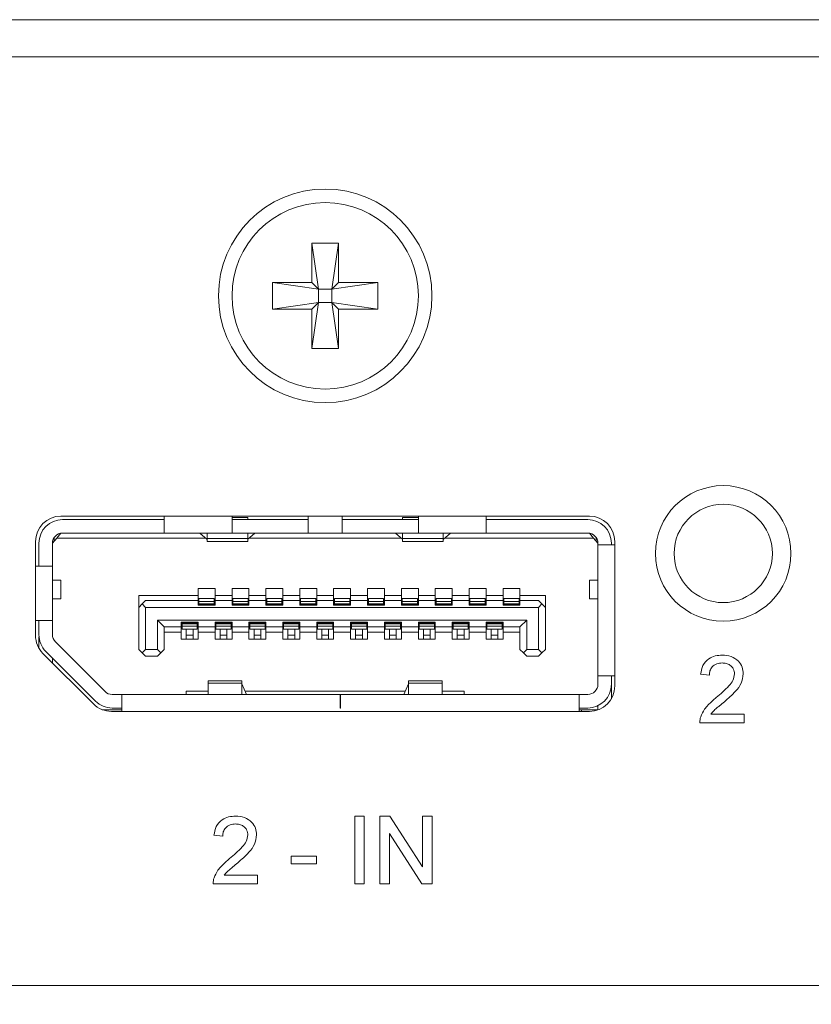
# Model space of a CAD drawing. Header units: millimetres. Extents: x 0 to 1118, y 0 to 864.
# Tile 118 of 256: x 269.06 to 274.9, y 441.49 to 448.75. Entities that reach past the tile are written whole.
import ezdxf

# ---------------------------------------------------------------- set-up
doc = ezdxf.new("R2010")
doc.units = ezdxf.units.MM
doc.dimstyles.new('SLDDIMSTYLE2', dxfattribs={"dimtxt": 0.18, "dimasz": 3.302, "dimexe": 0, "dimexo": 0.0625, "dimgap": 0, "dimtad": 0, "dimtih": 1, "dimtoh": 1, "dimdec": 0, "dimrnd": 1e-09, "dimzin": 0, "dimdsep": 46, "dimtxsty": 'Standard', "dimsah": 1, "dimcen": 0.09, "dimadec": 0, "dimazin": 0, "dimtfac": 3.302, "dimtdec": 0, "dimtofl": 0, "dimtmove": 0, "dimatfit": 3, "dimfxl": 1, "dimfrac": 2, "dimtolj": 1, "dimtzin": 0, "dimarcsym": 0})

msp = doc.modelspace()

# ---------------------------------------------------------------- linework, layer by layer
at = {"color": 7, "linetype": 'Continuous', "lineweight": 15}
for p, q in [((256.1268, 448.7539), (292.3768, 448.7539)), ((256.1268, 448.4802), (292.3768, 448.4802)), ((271.2155, 447.1052), (271.413, 447.1052)), ((271.2155, 446.8164), (271.2155, 447.1052)), ((271.2155, 447.1052), (271.2649, 446.767)), ((271.413, 447.1052), (271.3636, 446.767)), ((271.413, 447.1052), (271.413, 446.8164)), ((270.9268, 446.8164), (271.2155, 446.8164)), ((270.9268, 446.6189), (270.9268, 446.8164)), ((270.9268, 446.8164), (271.2649, 446.767)), ((271.2649, 446.767), (271.2155, 446.8164)), ((271.7018, 446.8164), (271.3636, 446.767)), ((271.413, 446.8164), (271.3636, 446.767)), ((271.413, 446.8164), (271.7018, 446.8164)), ((271.7018, 446.8164), (271.7018, 446.6189)), ((271.2649, 446.6683), (271.2649, 446.767)), ((271.2649, 446.767), (271.3636, 446.767)), ((271.3636, 446.767), (271.3636, 446.6683)), ((270.9268, 446.6189), (271.2649, 446.6683)), ((271.2155, 446.6189), (271.2649, 446.6683)), ((271.2155, 446.3302), (271.2649, 446.6683)), ((271.3636, 446.6683), (271.2649, 446.6683)), ((271.413, 446.3302), (271.3636, 446.6683)), ((271.3636, 446.6683), (271.413, 446.6189)), ((271.7018, 446.6189), (271.3636, 446.6683)), ((271.2155, 446.6189), (270.9268, 446.6189)), ((271.2155, 446.3302), (271.2155, 446.6189)), ((271.413, 446.6189), (271.413, 446.3302)), ((271.7018, 446.6189), (271.413, 446.6189)), ((271.413, 446.3302), (271.2155, 446.3302)), ((273.2643, 445.0927), (269.3643, 445.0927)), ((269.3768, 445.0677), (270.1268, 445.0677)), ((270.1268, 445.0927), (270.1268, 444.9677)), ((270.6268, 444.9677), (270.6268, 445.0927)), ((270.743, 445.0824), (270.6268, 445.0824)), ((270.6268, 445.0677), (271.1893, 445.0677)), ((270.743, 445.0677), (270.743, 445.0824)), ((271.1893, 445.0927), (271.1893, 444.9677)), ((271.4393, 444.9677), (271.4393, 445.0927)), ((271.4393, 445.0677), (272.0018, 445.0677)), ((271.8855, 445.0824), (272.0018, 445.0824)), ((271.8855, 445.0824), (271.8855, 445.0677)), ((272.0018, 445.0927), (272.0018, 444.9677)), ((272.5018, 444.9677), (272.5018, 445.0927)), ((272.5018, 445.0677), (273.2518, 445.0677)), ((269.1768, 444.9052), (269.1768, 444.2128)), ((269.3018, 444.8927), (269.333, 444.9302)), ((269.3018, 444.8952), (269.3143, 444.9077)), ((269.3143, 444.9077), (269.3143, 444.9341)), ((269.333, 444.9302), (269.3632, 444.9664)), ((270.4324, 444.9302), (269.333, 444.9302)), ((269.3768, 444.9677), (270.1268, 444.9677)), ((270.6268, 444.9677), (270.1268, 444.9677)), ((270.393, 444.964), (270.393, 444.9677)), ((270.4418, 444.922), (270.393, 444.964)), ((270.443, 444.9677), (270.443, 444.929)), ((270.743, 444.929), (270.443, 444.929)), ((270.443, 444.929), (270.443, 444.9052)), ((270.443, 444.9052), (270.743, 444.9052)), ((270.6268, 444.9677), (271.1893, 444.9677)), ((270.743, 444.929), (270.743, 444.9677)), ((270.743, 444.9052), (270.743, 444.929)), ((270.793, 444.964), (270.7442, 444.922)), ((271.8749, 444.9302), (270.7537, 444.9302)), ((270.793, 444.9677), (270.793, 444.964)), ((271.4393, 444.9677), (271.1893, 444.9677)), ((271.4393, 444.9677), (272.0018, 444.9677)), ((271.8355, 444.964), (271.8355, 444.9677)), ((271.8355, 444.964), (271.8843, 444.922)), ((271.8855, 444.9677), (271.8855, 444.929)), ((272.1855, 444.929), (271.8855, 444.929)), ((271.8855, 444.929), (271.8855, 444.9052)), ((271.8855, 444.9052), (272.1855, 444.9052)), ((272.5018, 444.9677), (272.0018, 444.9677)), ((272.1855, 444.929), (272.1855, 444.9677)), ((272.1855, 444.9052), (272.1855, 444.929)), ((272.1867, 444.922), (272.2355, 444.964)), ((273.2955, 444.9302), (272.1962, 444.9302)), ((272.2355, 444.9677), (272.2355, 444.964)), ((272.5018, 444.9677), (273.2518, 444.9677)), ((273.2653, 444.9664), (273.2955, 444.9302)), ((273.2955, 444.9302), (273.3268, 444.8927)), ((273.3143, 444.9077), (273.3143, 444.9341)), ((273.4518, 443.8402), (273.4518, 444.9052)), ((269.2018, 444.7227), (269.2018, 444.8927)), ((269.3018, 444.8927), (269.3018, 444.7227)), ((273.3268, 444.8802), (273.3268, 444.8927)), ((273.4518, 444.8802), (273.3268, 444.8802)), ((273.3268, 443.9152), (273.3268, 444.8802)), ((273.4268, 444.8802), (273.4268, 444.8927)), ((269.3018, 444.7227), (269.1768, 444.7227)), ((269.3018, 444.7227), (269.3018, 444.3227)), ((269.3643, 444.6214), (269.3018, 444.6214)), ((269.3643, 444.4839), (269.3643, 444.6214)), ((273.2643, 444.6214), (273.2643, 444.4839)), ((273.3268, 444.6214), (273.2643, 444.6214)), ((270.3768, 444.5602), (270.5018, 444.5602)), ((270.3768, 444.5077), (270.3768, 444.5602)), ((270.5018, 444.5602), (270.5018, 444.5077)), ((270.6268, 444.5602), (270.7518, 444.5602)), ((270.6268, 444.5077), (270.6268, 444.5602)), ((270.7518, 444.5602), (270.7518, 444.5077)), ((270.8768, 444.5602), (271.0018, 444.5602)), ((270.8768, 444.5077), (270.8768, 444.5602)), ((271.0018, 444.5602), (271.0018, 444.5077)), ((271.1268, 444.5602), (271.2518, 444.5602)), ((271.1268, 444.5077), (271.1268, 444.5602)), ((271.2518, 444.5602), (271.2518, 444.5077)), ((271.3768, 444.5602), (271.5018, 444.5602)), ((271.3768, 444.5077), (271.3768, 444.5602)), ((271.5018, 444.5602), (271.5018, 444.5077)), ((271.6268, 444.5602), (271.7518, 444.5602)), ((271.6268, 444.5077), (271.6268, 444.5602)), ((271.7518, 444.5602), (271.7518, 444.5077)), ((271.8768, 444.5602), (272.0018, 444.5602)), ((271.8768, 444.5077), (271.8768, 444.5602)), ((272.0018, 444.5602), (272.0018, 444.5077)), ((272.1268, 444.5602), (272.2518, 444.5602)), ((272.1268, 444.5077), (272.1268, 444.5602)), ((272.2518, 444.5602), (272.2518, 444.5077)), ((272.3768, 444.5602), (272.5018, 444.5602)), ((272.3768, 444.5077), (272.3768, 444.5602)), ((272.5018, 444.5602), (272.5018, 444.5077)), ((272.6268, 444.5602), (272.7518, 444.5602)), ((272.6268, 444.5077), (272.6268, 444.5602)), ((272.7518, 444.5602), (272.7518, 444.5077)), ((269.3018, 444.4839), (269.3643, 444.4839)), ((269.9393, 444.5077), (270.3768, 444.5077)), ((269.9393, 444.5077), (269.9393, 444.4202)), ((269.9893, 444.4702), (269.9643, 444.4452)), ((270.3768, 444.4702), (269.9893, 444.4702)), ((270.3768, 444.4702), (270.3768, 444.5077)), ((270.3768, 444.4352), (270.3768, 444.4702)), ((270.4955, 444.4852), (270.383, 444.4852)), ((270.383, 444.4852), (270.383, 444.463)), ((270.4955, 444.463), (270.383, 444.463)), ((270.383, 444.463), (270.383, 444.4458)), ((270.4955, 444.4852), (270.4955, 444.463)), ((270.4955, 444.463), (270.4955, 444.4458)), ((270.5018, 444.5077), (270.6268, 444.5077)), ((270.5018, 444.5077), (270.5018, 444.4702)), ((270.5018, 444.4702), (270.5018, 444.4352)), ((270.6268, 444.4702), (270.5018, 444.4702)), ((270.6268, 444.4702), (270.6268, 444.5077)), ((270.6268, 444.4352), (270.6268, 444.4702)), ((270.7455, 444.4852), (270.633, 444.4852)), ((270.633, 444.4852), (270.633, 444.463)), ((270.633, 444.463), (270.633, 444.4458)), ((270.7455, 444.463), (270.633, 444.463)), ((270.7455, 444.4852), (270.7455, 444.463)), ((270.7455, 444.463), (270.7455, 444.4458)), ((270.7518, 444.5077), (270.8768, 444.5077)), ((270.7518, 444.5077), (270.7518, 444.4702)), ((270.7518, 444.4702), (270.7518, 444.4352)), ((270.8768, 444.4702), (270.7518, 444.4702)), ((270.8768, 444.4702), (270.8768, 444.5077)), ((270.8768, 444.4352), (270.8768, 444.4702)), ((270.9955, 444.4852), (270.883, 444.4852)), ((270.883, 444.4852), (270.883, 444.463)), ((270.9955, 444.463), (270.883, 444.463)), ((270.883, 444.463), (270.883, 444.4458)), ((270.9955, 444.4852), (270.9955, 444.463)), ((270.9955, 444.463), (270.9955, 444.4458)), ((271.0018, 444.5077), (271.1268, 444.5077)), ((271.0018, 444.5077), (271.0018, 444.4702)), ((271.0018, 444.4702), (271.0018, 444.4352)), ((271.1268, 444.4702), (271.0018, 444.4702)), ((271.1268, 444.4702), (271.1268, 444.5077)), ((271.1268, 444.4352), (271.1268, 444.4702)), ((271.2455, 444.4852), (271.133, 444.4852)), ((271.133, 444.4852), (271.133, 444.463)), ((271.133, 444.463), (271.133, 444.4458)), ((271.2455, 444.463), (271.133, 444.463)), ((271.2455, 444.4852), (271.2455, 444.463)), ((271.2455, 444.463), (271.2455, 444.4458)), ((271.2518, 444.5077), (271.3768, 444.5077)), ((271.2518, 444.5077), (271.2518, 444.4702)), ((271.2518, 444.4702), (271.2518, 444.4352)), ((271.3768, 444.4702), (271.2518, 444.4702)), ((271.3768, 444.4702), (271.3768, 444.5077)), ((271.3768, 444.4352), (271.3768, 444.4702)), ((271.4955, 444.4852), (271.383, 444.4852)), ((271.383, 444.4852), (271.383, 444.463)), ((271.4955, 444.463), (271.383, 444.463)), ((271.383, 444.463), (271.383, 444.4458)), ((271.4955, 444.4852), (271.4955, 444.463)), ((271.4955, 444.463), (271.4955, 444.4458)), ((271.5018, 444.5077), (271.6268, 444.5077)), ((271.5018, 444.5077), (271.5018, 444.4702)), ((271.5018, 444.4702), (271.5018, 444.4352)), ((271.6268, 444.4702), (271.5018, 444.4702)), ((271.6268, 444.4702), (271.6268, 444.5077)), ((271.6268, 444.4352), (271.6268, 444.4702)), ((271.7455, 444.4852), (271.633, 444.4852)), ((271.633, 444.4852), (271.633, 444.463)), ((271.7455, 444.463), (271.633, 444.463)), ((271.633, 444.463), (271.633, 444.4458)), ((271.7455, 444.4852), (271.7455, 444.463)), ((271.7455, 444.463), (271.7455, 444.4458)), ((271.7518, 444.5077), (271.8768, 444.5077)), ((271.7518, 444.5077), (271.7518, 444.4702)), ((271.7518, 444.4702), (271.7518, 444.4352)), ((271.8768, 444.4702), (271.7518, 444.4702)), ((271.8768, 444.4702), (271.8768, 444.5077)), ((271.8768, 444.4352), (271.8768, 444.4702)), ((271.9955, 444.4852), (271.883, 444.4852)), ((271.883, 444.4852), (271.883, 444.463)), ((271.9955, 444.463), (271.883, 444.463)), ((271.883, 444.463), (271.883, 444.4458)), ((271.9955, 444.4852), (271.9955, 444.463)), ((271.9955, 444.463), (271.9955, 444.4458)), ((272.0018, 444.5077), (272.1268, 444.5077)), ((272.0018, 444.5077), (272.0018, 444.4702)), ((272.0018, 444.4702), (272.0018, 444.4352)), ((272.1268, 444.4702), (272.0018, 444.4702)), ((272.1268, 444.4702), (272.1268, 444.5077)), ((272.1268, 444.4352), (272.1268, 444.4702)), ((272.2455, 444.4852), (272.133, 444.4852)), ((272.133, 444.4852), (272.133, 444.463)), ((272.133, 444.463), (272.133, 444.4458)), ((272.2455, 444.463), (272.133, 444.463)), ((272.2455, 444.4852), (272.2455, 444.463)), ((272.2455, 444.463), (272.2455, 444.4458)), ((272.2518, 444.5077), (272.3768, 444.5077)), ((272.2518, 444.5077), (272.2518, 444.4702)), ((272.2518, 444.4702), (272.2518, 444.4352)), ((272.3768, 444.4702), (272.2518, 444.4702)), ((272.3768, 444.4702), (272.3768, 444.5077)), ((272.3768, 444.4352), (272.3768, 444.4702)), ((272.4955, 444.4852), (272.383, 444.4852)), ((272.383, 444.4852), (272.383, 444.463)), ((272.383, 444.463), (272.383, 444.4458)), ((272.4955, 444.463), (272.383, 444.463)), ((272.4955, 444.4852), (272.4955, 444.463)), ((272.4955, 444.463), (272.4955, 444.4458)), ((272.5018, 444.5077), (272.6268, 444.5077)), ((272.5018, 444.5077), (272.5018, 444.4702)), ((272.5018, 444.4702), (272.5018, 444.4352)), ((272.6268, 444.4702), (272.5018, 444.4702)), ((272.6268, 444.4702), (272.6268, 444.5077)), ((272.6268, 444.4352), (272.6268, 444.4702)), ((272.7455, 444.4852), (272.633, 444.4852)), ((272.633, 444.4852), (272.633, 444.463)), ((272.633, 444.463), (272.633, 444.4458)), ((272.7455, 444.463), (272.633, 444.463)), ((272.7455, 444.4852), (272.7455, 444.463)), ((272.7455, 444.463), (272.7455, 444.4458)), ((272.7518, 444.5077), (272.9393, 444.5077)), ((272.7518, 444.5077), (272.7518, 444.4702)), ((272.7518, 444.4702), (272.7518, 444.4352)), ((272.8893, 444.4702), (272.7518, 444.4702)), ((272.9143, 444.4452), (272.8893, 444.4702)), ((272.9393, 444.5077), (272.9393, 444.4202)), ((273.2643, 444.4839), (273.3268, 444.4839)), ((269.9393, 444.4202), (269.9643, 444.4452)), ((269.9393, 444.1102), (269.9393, 444.4202)), ((269.9643, 444.4452), (269.9893, 444.4202)), ((269.9893, 444.4202), (269.9893, 444.1102)), ((272.8893, 444.4202), (269.9893, 444.4202)), ((270.5018, 444.4352), (270.3768, 444.4352)), ((270.383, 444.4458), (270.383, 444.4427)), ((270.4955, 444.4458), (270.383, 444.4458)), ((270.4955, 444.4427), (270.383, 444.4427)), ((270.383, 444.4427), (270.383, 444.4352)), ((270.4955, 444.4458), (270.4955, 444.4427)), ((270.4955, 444.4427), (270.4955, 444.4352)), ((270.7518, 444.4352), (270.6268, 444.4352)), ((270.7455, 444.4458), (270.633, 444.4458)), ((270.633, 444.4458), (270.633, 444.4427)), ((270.7455, 444.4427), (270.633, 444.4427)), ((270.633, 444.4427), (270.633, 444.4352)), ((270.7455, 444.4458), (270.7455, 444.4427)), ((270.7455, 444.4427), (270.7455, 444.4352)), ((271.0018, 444.4352), (270.8768, 444.4352)), ((270.883, 444.4458), (270.883, 444.4427)), ((270.9955, 444.4458), (270.883, 444.4458)), ((270.9955, 444.4427), (270.883, 444.4427)), ((270.883, 444.4427), (270.883, 444.4352)), ((270.9955, 444.4458), (270.9955, 444.4427)), ((270.9955, 444.4427), (270.9955, 444.4352)), ((271.2518, 444.4352), (271.1268, 444.4352)), ((271.2455, 444.4458), (271.133, 444.4458)), ((271.133, 444.4458), (271.133, 444.4427)), ((271.2455, 444.4427), (271.133, 444.4427)), ((271.133, 444.4427), (271.133, 444.4352)), ((271.2455, 444.4458), (271.2455, 444.4427)), ((271.2455, 444.4427), (271.2455, 444.4352)), ((271.5018, 444.4352), (271.3768, 444.4352)), ((271.4955, 444.4458), (271.383, 444.4458)), ((271.383, 444.4458), (271.383, 444.4427)), ((271.4955, 444.4427), (271.383, 444.4427)), ((271.383, 444.4427), (271.383, 444.4352)), ((271.4955, 444.4458), (271.4955, 444.4427)), ((271.4955, 444.4427), (271.4955, 444.4352)), ((271.7518, 444.4352), (271.6268, 444.4352)), ((271.633, 444.4458), (271.633, 444.4427)), ((271.7455, 444.4458), (271.633, 444.4458)), ((271.7455, 444.4427), (271.633, 444.4427)), ((271.633, 444.4427), (271.633, 444.4352)), ((271.7455, 444.4458), (271.7455, 444.4427)), ((271.7455, 444.4427), (271.7455, 444.4352)), ((272.0018, 444.4352), (271.8768, 444.4352)), ((271.9955, 444.4458), (271.883, 444.4458)), ((271.883, 444.4458), (271.883, 444.4427)), ((271.9955, 444.4427), (271.883, 444.4427)), ((271.883, 444.4427), (271.883, 444.4352)), ((271.9955, 444.4458), (271.9955, 444.4427)), ((271.9955, 444.4427), (271.9955, 444.4352)), ((272.2518, 444.4352), (272.1268, 444.4352)), ((272.133, 444.4458), (272.133, 444.4427)), ((272.2455, 444.4458), (272.133, 444.4458)), ((272.133, 444.4427), (272.133, 444.4352)), ((272.2455, 444.4427), (272.133, 444.4427)), ((272.2455, 444.4458), (272.2455, 444.4427)), ((272.2455, 444.4427), (272.2455, 444.4352)), ((272.5018, 444.4352), (272.3768, 444.4352)), ((272.383, 444.4458), (272.383, 444.4427)), ((272.4955, 444.4458), (272.383, 444.4458)), ((272.4955, 444.4427), (272.383, 444.4427)), ((272.383, 444.4427), (272.383, 444.4352)), ((272.4955, 444.4458), (272.4955, 444.4427)), ((272.4955, 444.4427), (272.4955, 444.4352)), ((272.7518, 444.4352), (272.6268, 444.4352)), ((272.633, 444.4458), (272.633, 444.4427)), ((272.7455, 444.4458), (272.633, 444.4458)), ((272.633, 444.4427), (272.633, 444.4352)), ((272.7455, 444.4427), (272.633, 444.4427)), ((272.7455, 444.4458), (272.7455, 444.4427)), ((272.7455, 444.4427), (272.7455, 444.4352)), ((272.8893, 444.4202), (272.9143, 444.4452)), ((272.8893, 444.4202), (272.8893, 444.1102)), ((272.9143, 444.4452), (272.9393, 444.4202)), ((272.9393, 444.4202), (272.9393, 444.1102)), ((269.1768, 444.3227), (269.3018, 444.3227)), ((269.2018, 444.3227), (269.2018, 444.2187)), ((269.3018, 444.2187), (269.3018, 444.3227)), ((270.0768, 444.3252), (270.1268, 444.2752)), ((270.0768, 444.3252), (272.8018, 444.3252)), ((270.0768, 444.1102), (270.0768, 444.3252)), ((272.7518, 444.2752), (272.8018, 444.3252)), ((272.8018, 444.3252), (272.8018, 444.1102)), ((270.1268, 444.2752), (270.2518, 444.2752)), ((270.1268, 444.2752), (270.1268, 444.1102)), ((270.2518, 444.3102), (270.3768, 444.3102)), ((270.2518, 444.2752), (270.2518, 444.3102)), ((270.2518, 444.2377), (270.2518, 444.2752)), ((270.258, 444.3102), (270.258, 444.3027)), ((270.258, 444.3027), (270.258, 444.2995)), ((270.258, 444.3027), (270.3705, 444.3027)), ((270.3705, 444.2995), (270.258, 444.2995)), ((270.258, 444.2995), (270.258, 444.2823)), ((270.3705, 444.2823), (270.258, 444.2823)), ((270.258, 444.2823), (270.258, 444.2602)), ((270.3705, 444.2602), (270.258, 444.2602)), ((270.2893, 444.2602), (270.2893, 444.2156)), ((270.3393, 444.2602), (270.3393, 444.2156)), ((270.3705, 444.3102), (270.3705, 444.3027)), ((270.3705, 444.3027), (270.3705, 444.2995)), ((270.3705, 444.2995), (270.3705, 444.2823)), ((270.3705, 444.2823), (270.3705, 444.2602)), ((270.3768, 444.3102), (270.3768, 444.2752)), ((270.3768, 444.2752), (270.5018, 444.2752)), ((270.3768, 444.2752), (270.3768, 444.2377)), ((270.5018, 444.3102), (270.6268, 444.3102)), ((270.5018, 444.2752), (270.5018, 444.3102)), ((270.5018, 444.2377), (270.5018, 444.2752)), ((270.508, 444.3102), (270.508, 444.3027)), ((270.508, 444.3027), (270.508, 444.2995)), ((270.508, 444.3027), (270.6205, 444.3027)), ((270.508, 444.2995), (270.508, 444.2823)), ((270.6205, 444.2995), (270.508, 444.2995)), ((270.6205, 444.2823), (270.508, 444.2823)), ((270.508, 444.2823), (270.508, 444.2602)), ((270.6205, 444.2602), (270.508, 444.2602)), ((270.5393, 444.2602), (270.5393, 444.2156)), ((270.5893, 444.2602), (270.5893, 444.2156)), ((270.6205, 444.3102), (270.6205, 444.3027)), ((270.6205, 444.3027), (270.6205, 444.2995)), ((270.6205, 444.2995), (270.6205, 444.2823)), ((270.6205, 444.2823), (270.6205, 444.2602)), ((270.6268, 444.3102), (270.6268, 444.2752)), ((270.6268, 444.2752), (270.7518, 444.2752)), ((270.6268, 444.2752), (270.6268, 444.2377)), ((270.7518, 444.3102), (270.8768, 444.3102)), ((270.7518, 444.2752), (270.7518, 444.3102)), ((270.7518, 444.2377), (270.7518, 444.2752)), ((270.758, 444.3102), (270.758, 444.3027)), ((270.758, 444.3027), (270.758, 444.2995)), ((270.758, 444.3027), (270.8705, 444.3027)), ((270.8705, 444.2995), (270.758, 444.2995)), ((270.758, 444.2995), (270.758, 444.2823)), ((270.8705, 444.2823), (270.758, 444.2823)), ((270.758, 444.2823), (270.758, 444.2602)), ((270.8705, 444.2602), (270.758, 444.2602)), ((270.7893, 444.2602), (270.7893, 444.2156)), ((270.8393, 444.2602), (270.8393, 444.2156)), ((270.8705, 444.3102), (270.8705, 444.3027)), ((270.8705, 444.3027), (270.8705, 444.2995)), ((270.8705, 444.2995), (270.8705, 444.2823)), ((270.8705, 444.2823), (270.8705, 444.2602)), ((270.8768, 444.3102), (270.8768, 444.2752)), ((270.8768, 444.2752), (271.0018, 444.2752)), ((270.8768, 444.2752), (270.8768, 444.2377)), ((271.0018, 444.3102), (271.1268, 444.3102)), ((271.0018, 444.2752), (271.0018, 444.3102)), ((271.0018, 444.2377), (271.0018, 444.2752)), ((271.008, 444.3102), (271.008, 444.3027)), ((271.008, 444.3027), (271.1205, 444.3027)), ((271.008, 444.3027), (271.008, 444.2995)), ((271.1205, 444.2995), (271.008, 444.2995)), ((271.008, 444.2995), (271.008, 444.2823)), ((271.1205, 444.2823), (271.008, 444.2823)), ((271.008, 444.2823), (271.008, 444.2602)), ((271.1205, 444.2602), (271.008, 444.2602)), ((271.0393, 444.2602), (271.0393, 444.2156)), ((271.0893, 444.2602), (271.0893, 444.2156)), ((271.1205, 444.3102), (271.1205, 444.3027)), ((271.1205, 444.3027), (271.1205, 444.2995)), ((271.1205, 444.2995), (271.1205, 444.2823)), ((271.1205, 444.2823), (271.1205, 444.2602)), ((271.1268, 444.3102), (271.1268, 444.2752)), ((271.1268, 444.2752), (271.2518, 444.2752)), ((271.1268, 444.2752), (271.1268, 444.2377)), ((271.2518, 444.3102), (271.3768, 444.3102)), ((271.2518, 444.2752), (271.2518, 444.3102)), ((271.2518, 444.2377), (271.2518, 444.2752)), ((271.258, 444.3102), (271.258, 444.3027)), ((271.258, 444.3027), (271.3705, 444.3027)), ((271.258, 444.3027), (271.258, 444.2995)), ((271.258, 444.2995), (271.258, 444.2823)), ((271.3705, 444.2995), (271.258, 444.2995)), ((271.3705, 444.2823), (271.258, 444.2823)), ((271.258, 444.2823), (271.258, 444.2602)), ((271.3705, 444.2602), (271.258, 444.2602)), ((271.2893, 444.2602), (271.2893, 444.2156)), ((271.3393, 444.2602), (271.3393, 444.2156)), ((271.3705, 444.3102), (271.3705, 444.3027)), ((271.3705, 444.3027), (271.3705, 444.2995)), ((271.3705, 444.2995), (271.3705, 444.2823)), ((271.3705, 444.2823), (271.3705, 444.2602)), ((271.3768, 444.3102), (271.3768, 444.2752)), ((271.3768, 444.2752), (271.5018, 444.2752)), ((271.3768, 444.2752), (271.3768, 444.2377)), ((271.5018, 444.3102), (271.6268, 444.3102)), ((271.5018, 444.2752), (271.5018, 444.3102)), ((271.5018, 444.2377), (271.5018, 444.2752)), ((271.508, 444.3102), (271.508, 444.3027)), ((271.508, 444.3027), (271.6205, 444.3027)), ((271.508, 444.3027), (271.508, 444.2995)), ((271.508, 444.2995), (271.508, 444.2823)), ((271.6205, 444.2995), (271.508, 444.2995)), ((271.6205, 444.2823), (271.508, 444.2823)), ((271.508, 444.2823), (271.508, 444.2602)), ((271.6205, 444.2602), (271.508, 444.2602)), ((271.5393, 444.2602), (271.5393, 444.2156)), ((271.5893, 444.2602), (271.5893, 444.2156)), ((271.6205, 444.3102), (271.6205, 444.3027)), ((271.6205, 444.3027), (271.6205, 444.2995)), ((271.6205, 444.2995), (271.6205, 444.2823)), ((271.6205, 444.2823), (271.6205, 444.2602)), ((271.6268, 444.3102), (271.6268, 444.2752)), ((271.6268, 444.2752), (271.7518, 444.2752)), ((271.6268, 444.2752), (271.6268, 444.2377)), ((271.7518, 444.3102), (271.8768, 444.3102)), ((271.7518, 444.2752), (271.7518, 444.3102)), ((271.7518, 444.2377), (271.7518, 444.2752)), ((271.758, 444.3102), (271.758, 444.3027)), ((271.758, 444.3027), (271.8705, 444.3027)), ((271.758, 444.3027), (271.758, 444.2995)), ((271.758, 444.2995), (271.758, 444.2823)), ((271.8705, 444.2995), (271.758, 444.2995)), ((271.8705, 444.2823), (271.758, 444.2823)), ((271.758, 444.2823), (271.758, 444.2602)), ((271.8705, 444.2602), (271.758, 444.2602)), ((271.7893, 444.2602), (271.7893, 444.2156)), ((271.8393, 444.2602), (271.8393, 444.2156)), ((271.8705, 444.3102), (271.8705, 444.3027)), ((271.8705, 444.3027), (271.8705, 444.2995)), ((271.8705, 444.2995), (271.8705, 444.2823)), ((271.8705, 444.2823), (271.8705, 444.2602)), ((271.8768, 444.3102), (271.8768, 444.2752)), ((271.8768, 444.2752), (272.0018, 444.2752)), ((271.8768, 444.2752), (271.8768, 444.2377)), ((272.0018, 444.3102), (272.1268, 444.3102)), ((272.0018, 444.2752), (272.0018, 444.3102)), ((272.0018, 444.2377), (272.0018, 444.2752)), ((272.008, 444.3102), (272.008, 444.3027)), ((272.008, 444.3027), (272.1205, 444.3027)), ((272.008, 444.3027), (272.008, 444.2995)), ((272.008, 444.2995), (272.008, 444.2823)), ((272.1205, 444.2995), (272.008, 444.2995)), ((272.1205, 444.2823), (272.008, 444.2823)), ((272.008, 444.2823), (272.008, 444.2602)), ((272.1205, 444.2602), (272.008, 444.2602)), ((272.0393, 444.2602), (272.0393, 444.2156)), ((272.0893, 444.2602), (272.0893, 444.2156)), ((272.1205, 444.3102), (272.1205, 444.3027)), ((272.1205, 444.3027), (272.1205, 444.2995)), ((272.1205, 444.2995), (272.1205, 444.2823)), ((272.1205, 444.2823), (272.1205, 444.2602)), ((272.1268, 444.3102), (272.1268, 444.2752)), ((272.1268, 444.2752), (272.2518, 444.2752)), ((272.1268, 444.2752), (272.1268, 444.2377)), ((272.2518, 444.3102), (272.3768, 444.3102)), ((272.2518, 444.2752), (272.2518, 444.3102)), ((272.2518, 444.2377), (272.2518, 444.2752)), ((272.258, 444.3102), (272.258, 444.3027)), ((272.258, 444.3027), (272.258, 444.2995)), ((272.258, 444.3027), (272.3705, 444.3027)), ((272.3705, 444.2995), (272.258, 444.2995)), ((272.258, 444.2995), (272.258, 444.2823)), ((272.3705, 444.2823), (272.258, 444.2823)), ((272.258, 444.2823), (272.258, 444.2602)), ((272.3705, 444.2602), (272.258, 444.2602)), ((272.2893, 444.2602), (272.2893, 444.2156)), ((272.3393, 444.2602), (272.3393, 444.2156)), ((272.3705, 444.3102), (272.3705, 444.3027)), ((272.3705, 444.3027), (272.3705, 444.2995)), ((272.3705, 444.2995), (272.3705, 444.2823)), ((272.3705, 444.2823), (272.3705, 444.2602)), ((272.3768, 444.3102), (272.3768, 444.2752)), ((272.3768, 444.2752), (272.5018, 444.2752)), ((272.3768, 444.2752), (272.3768, 444.2377)), ((272.5018, 444.3102), (272.6268, 444.3102)), ((272.5018, 444.2752), (272.5018, 444.3102)), ((272.5018, 444.2377), (272.5018, 444.2752)), ((272.508, 444.3102), (272.508, 444.3027)), ((272.508, 444.3027), (272.508, 444.2995)), ((272.508, 444.3027), (272.6205, 444.3027)), ((272.508, 444.2995), (272.508, 444.2823)), ((272.6205, 444.2995), (272.508, 444.2995)), ((272.6205, 444.2823), (272.508, 444.2823)), ((272.508, 444.2823), (272.508, 444.2602)), ((272.6205, 444.2602), (272.508, 444.2602)), ((272.5393, 444.2602), (272.5393, 444.2156)), ((272.5893, 444.2602), (272.5893, 444.2156)), ((272.6205, 444.3102), (272.6205, 444.3027)), ((272.6205, 444.3027), (272.6205, 444.2995)), ((272.6205, 444.2995), (272.6205, 444.2823)), ((272.6205, 444.2823), (272.6205, 444.2602)), ((272.6268, 444.3102), (272.6268, 444.2752)), ((272.6268, 444.2752), (272.7518, 444.2752)), ((272.6268, 444.2752), (272.6268, 444.2377)), ((272.7518, 444.1102), (272.7518, 444.2752)), ((269.2018, 444.1193), (269.2018, 444.2027)), ((270.2518, 444.2377), (270.1268, 444.2377)), ((270.2518, 444.1852), (270.2518, 444.2377)), ((270.3768, 444.1852), (270.2518, 444.1852)), ((270.3393, 444.2156), (270.2893, 444.2156)), ((270.2893, 444.2156), (270.2893, 444.1852)), ((270.3393, 444.2156), (270.3393, 444.1852)), ((270.5018, 444.2377), (270.3768, 444.2377)), ((270.3768, 444.2377), (270.3768, 444.1852)), ((270.5018, 444.1852), (270.5018, 444.2377)), ((270.6268, 444.1852), (270.5018, 444.1852)), ((270.5893, 444.2156), (270.5393, 444.2156)), ((270.5393, 444.2156), (270.5393, 444.1852)), ((270.5893, 444.2156), (270.5893, 444.1852)), ((270.7518, 444.2377), (270.6268, 444.2377)), ((270.6268, 444.2377), (270.6268, 444.1852)), ((270.7518, 444.1852), (270.7518, 444.2377)), ((270.8768, 444.1852), (270.7518, 444.1852)), ((270.8393, 444.2156), (270.7893, 444.2156)), ((270.7893, 444.2156), (270.7893, 444.1852)), ((270.8393, 444.2156), (270.8393, 444.1852)), ((271.0018, 444.2377), (270.8768, 444.2377)), ((270.8768, 444.2377), (270.8768, 444.1852)), ((271.0018, 444.1852), (271.0018, 444.2377)), ((271.1268, 444.1852), (271.0018, 444.1852)), ((271.0893, 444.2156), (271.0393, 444.2156)), ((271.0393, 444.2156), (271.0393, 444.1852)), ((271.0893, 444.2156), (271.0893, 444.1852)), ((271.2518, 444.2377), (271.1268, 444.2377)), ((271.1268, 444.2377), (271.1268, 444.1852)), ((271.2518, 444.1852), (271.2518, 444.2377)), ((271.3768, 444.1852), (271.2518, 444.1852)), ((271.3393, 444.2156), (271.2893, 444.2156)), ((271.2893, 444.2156), (271.2893, 444.1852)), ((271.3393, 444.2156), (271.3393, 444.1852)), ((271.5018, 444.2377), (271.3768, 444.2377)), ((271.3768, 444.2377), (271.3768, 444.1852)), ((271.5018, 444.1852), (271.5018, 444.2377)), ((271.6268, 444.1852), (271.5018, 444.1852)), ((271.5893, 444.2156), (271.5393, 444.2156)), ((271.5393, 444.2156), (271.5393, 444.1852)), ((271.5893, 444.2156), (271.5893, 444.1852)), ((271.7518, 444.2377), (271.6268, 444.2377)), ((271.6268, 444.2377), (271.6268, 444.1852)), ((271.7518, 444.1852), (271.7518, 444.2377)), ((271.8768, 444.1852), (271.7518, 444.1852)), ((271.8393, 444.2156), (271.7893, 444.2156)), ((271.7893, 444.2156), (271.7893, 444.1852)), ((271.8393, 444.2156), (271.8393, 444.1852)), ((272.0018, 444.2377), (271.8768, 444.2377)), ((271.8768, 444.2377), (271.8768, 444.1852)), ((272.0018, 444.1852), (272.0018, 444.2377)), ((272.1268, 444.1852), (272.0018, 444.1852)), ((272.0893, 444.2156), (272.0393, 444.2156)), ((272.0393, 444.2156), (272.0393, 444.1852)), ((272.0893, 444.2156), (272.0893, 444.1852)), ((272.2518, 444.2377), (272.1268, 444.2377)), ((272.1268, 444.2377), (272.1268, 444.1852)), ((272.2518, 444.1852), (272.2518, 444.2377)), ((272.3768, 444.1852), (272.2518, 444.1852)), ((272.3393, 444.2156), (272.2893, 444.2156)), ((272.2893, 444.2156), (272.2893, 444.1852)), ((272.3393, 444.2156), (272.3393, 444.1852)), ((272.5018, 444.2377), (272.3768, 444.2377)), ((272.3768, 444.2377), (272.3768, 444.1852)), ((272.5018, 444.1852), (272.5018, 444.2377)), ((272.6268, 444.1852), (272.5018, 444.1852)), ((272.5893, 444.2156), (272.5393, 444.2156)), ((272.5393, 444.2156), (272.5393, 444.1852)), ((272.5893, 444.2156), (272.5893, 444.1852)), ((272.7518, 444.2377), (272.6268, 444.2377)), ((272.6268, 444.2377), (272.6268, 444.1852)), ((269.6898, 443.7996), (269.3237, 444.1657)), ((269.9643, 444.0852), (269.9393, 444.1102)), ((269.9643, 444.0852), (269.9893, 444.1102)), ((269.9893, 444.1102), (270.0768, 444.1102)), ((270.1018, 444.0852), (270.0768, 444.1102)), ((270.1018, 444.0852), (270.1268, 444.1102)), ((272.7768, 444.0852), (272.7518, 444.1102)), ((272.7768, 444.0852), (272.8018, 444.1102)), ((272.8893, 444.1102), (272.8018, 444.1102)), ((272.8893, 444.1102), (272.9143, 444.0852)), ((272.9143, 444.0852), (272.9393, 444.1102)), ((269.6044, 443.7076), (269.2317, 444.0802)), ((269.6191, 443.7289), (269.253, 444.095)), ((269.3018, 444.0462), (269.3018, 444.0102)), ((269.9893, 444.0602), (269.9643, 444.0852)), ((269.9893, 444.0602), (270.0768, 444.0602)), ((270.1018, 444.0852), (270.0768, 444.0602)), ((272.8018, 444.0602), (272.7768, 444.0852)), ((272.8018, 444.0602), (272.8893, 444.0602)), ((272.8893, 444.0602), (272.9143, 444.0852)), ((273.3268, 443.9152), (273.4518, 443.9152)), ((273.3268, 443.9152), (273.3268, 443.8527)), ((273.4268, 443.9152), (273.4268, 443.8527)), ((274.1492, 443.9202), (274.0851, 443.9266)), ((270.7005, 443.8777), (270.4505, 443.8777)), ((270.4505, 443.8777), (270.4505, 443.8603)), ((270.4505, 443.8603), (270.4505, 443.7777)), ((270.4505, 443.8603), (270.7005, 443.8603)), ((270.7005, 443.8603), (270.7005, 443.8777)), ((270.7005, 443.7777), (270.7005, 443.8603)), ((270.7005, 443.8549), (270.7334, 443.7777)), ((271.8951, 443.7777), (271.928, 443.8549)), ((272.178, 443.8777), (271.928, 443.8777)), ((271.928, 443.8777), (271.928, 443.8603)), ((271.928, 443.8603), (271.928, 443.7777)), ((271.928, 443.8603), (272.178, 443.8603)), ((272.178, 443.8603), (272.178, 443.8777)), ((272.178, 443.7777), (272.178, 443.8603)), ((273.4268, 443.8527), (273.4268, 443.7466)), ((269.8143, 443.7777), (269.7428, 443.7777)), ((269.8143, 443.7777), (269.8143, 443.6527)), ((269.8143, 443.7777), (271.4243, 443.7777)), ((270.2893, 443.8027), (270.4505, 443.8027)), ((270.2893, 443.7777), (270.2893, 443.8027)), ((270.7227, 443.8027), (271.9058, 443.8027)), ((271.4243, 443.6777), (271.4243, 443.7777)), ((271.4243, 443.7777), (271.4268, 443.7777)), ((271.4268, 443.7777), (273.1893, 443.7777)), ((271.4268, 443.7777), (271.4268, 443.6777)), ((272.178, 443.8027), (272.3393, 443.8027)), ((272.3393, 443.8027), (272.3393, 443.7777)), ((273.1893, 443.6527), (273.1893, 443.7777)), ((273.1893, 443.7777), (273.2518, 443.7777)), ((269.6696, 443.6652), (269.8143, 443.6652)), ((269.7428, 443.6777), (269.8143, 443.6777)), ((271.4268, 443.6777), (271.4243, 443.6777)), ((273.2518, 443.6777), (273.1893, 443.6777)), ((273.1893, 443.6652), (273.2068, 443.6652)), ((273.2068, 443.6527), (273.2068, 443.6652)), ((273.3143, 443.6652), (273.2068, 443.6652)), ((273.3143, 443.6652), (273.3143, 443.6594)), ((273.3143, 443.6652), (273.3268, 443.6652)), ((273.3268, 443.6634), (273.3268, 443.6945)), ((269.7369, 443.6527), (273.2643, 443.6527)), ((274.161, 443.6318), (274.4056, 443.6318)), ((274.4056, 443.6318), (274.4056, 443.5677)), ((274.4056, 443.5677), (274.0787, 443.5677)), ((271.5322, 442.8802), (271.6027, 442.8802)), ((271.5322, 442.3802), (271.5322, 442.8802)), ((271.6027, 442.8802), (271.6027, 442.3802)), ((271.7181, 442.8802), (271.7926, 442.8802)), ((271.7181, 442.3802), (271.7181, 442.8802)), ((271.7926, 442.8802), (272.0322, 442.5071)), ((272.0322, 442.8802), (272.1027, 442.8802)), ((272.0322, 442.5071), (272.0322, 442.8802)), ((272.1027, 442.8802), (272.1027, 442.3802)), ((270.5579, 442.7327), (270.4938, 442.7391)), ((272.0282, 442.3802), (271.7886, 442.7533)), ((271.7886, 442.7533), (271.7886, 442.3802)), ((271.0643, 442.5853), (271.2502, 442.5853)), ((271.0643, 442.5276), (271.0643, 442.5853)), ((271.2502, 442.5853), (271.2502, 442.5276)), ((271.2502, 442.5276), (271.0643, 442.5276)), ((270.5697, 442.4443), (270.8143, 442.4443)), ((270.8143, 442.4443), (270.8143, 442.3802)), ((270.8143, 442.3802), (270.4873, 442.3802)), ((271.6027, 442.3802), (271.5322, 442.3802)), ((271.7886, 442.3802), (271.7181, 442.3802)), ((272.1027, 442.3802), (272.0282, 442.3802)), ((256.1268, 441.6302), (292.3768, 441.6302))]:
    msp.add_line(p, q, dxfattribs=at)
at = {"color": 9, "linetype": 'Continuous', "lineweight": 15}
msp.add_line((269.2025, 444.2027), (269.2018, 444.2027), dxfattribs=at)
at = {"color": 7, "linetype": 'Continuous', "lineweight": 15}
for centre, radius in [((271.3143, 446.7177), 0.7875), ((271.3143, 446.7177), 0.6875), ((274.2518, 444.8177), 0.5), ((274.2518, 444.8177), 0.3625)]:
    msp.add_circle(centre, radius, dxfattribs=at)
for centre, radius, start, end in [((269.3643, 444.9052), 0.1875, 90, 180), ((269.3768, 444.8927), 0.175, 90, 180), ((273.2518, 444.8927), 0.175, 0, 90), ((273.2643, 444.9052), 0.1875, 0, 90), ((269.3768, 444.8927), 0.075, 90, 180), ((273.2518, 444.8927), 0.075, 0, 90), ((269.3643, 444.2128), 0.1875, 180, 225), ((269.3768, 444.2187), 0.175, 180, 225), ((269.3768, 444.2187), 0.075, 180, 225), ((273.2518, 443.8527), 0.075, 270, 0), ((273.2518, 443.8527), 0.175, 270, 0), ((273.2643, 443.8402), 0.1875, 270, 0), ((269.7428, 443.8527), 0.075, 225, 270), ((269.7369, 443.8402), 0.1875, 225, 270), ((269.7428, 443.8527), 0.175, 225, 270)]:
    msp.add_arc(centre, radius, start, end, dxfattribs=at)
for centre, start_param, end_param in [((270.4479, 445.0802), 2.698682, 2.791636), ((270.7381, 445.0802), 3.491549, 3.584504), ((271.8904, 445.0802), 2.698682, 2.791636), ((272.1806, 445.0802), 3.491549, 3.584504)]:
    msp.add_ellipse(centre, major_axis=(0, 0.175), ratio=0.081633, start_param=start_param, end_param=end_param, dxfattribs=at)
for points, knots in [([(274.0851, 443.9266), (274.0888, 443.9488), (274.0962, 443.9931), (274.1391, 444.0421), (274.1928, 444.0648), (274.2278, 444.0667), (274.2454, 444.0677)], [0, 0, 0, 0, 0.280235, 0.558893, 0.779132, 1, 1, 1, 1]), ([(274.2454, 444.0677), (274.2672, 444.0661), (274.3107, 444.0631), (274.3628, 444.0285), (274.3946, 443.9809), (274.3977, 443.9467), (274.3992, 443.9296)], [0, 0, 0, 0, 0.280482, 0.559644, 0.779749, 1, 1, 1, 1]), ([(274.244, 444.01), (274.2301, 444.0089), (274.2025, 444.0069), (274.1693, 443.9844), (274.1516, 443.9527), (274.15, 443.9311), (274.1492, 443.9202)], [0, 0, 0, 0, 0.28041, 0.559489, 0.779375, 1, 1, 1, 1]), ([(274.3351, 443.929), (274.3334, 443.9418), (274.33, 443.9674), (274.3041, 443.9941), (274.2741, 444.0082), (274.254, 444.0094), (274.244, 444.01)], [0, 0, 0, 0, 0.27908, 0.558612, 0.779043, 1, 1, 1, 1]), ([(274.2007, 443.7547), (274.2326, 443.782), (274.2771, 443.82), (274.3263, 443.8795), (274.3322, 443.9126), (274.3351, 443.929)], [0, 0, 0, 0, 0.561313, 0.781386, 1, 1, 1, 1]), ([(274.3992, 443.9296), (274.3958, 443.9058), (274.389, 443.8579), (274.3353, 443.7887), (274.2889, 443.7489), (274.2605, 443.7245)], [0, 0, 0, 0, 0.278741, 0.558834, 1, 1, 1, 1]), ([(274.0854, 443.6121), (274.0939, 443.6315), (274.1078, 443.6635), (274.1393, 443.7006), (274.1689, 443.7289), (274.1901, 443.7461), (274.2007, 443.7547)], [0, 0, 0, 0, 0.339411, 0.559525, 0.779752, 1, 1, 1, 1]), ([(274.2605, 443.7245), (274.2486, 443.7147), (274.2289, 443.6985), (274.2018, 443.6756), (274.1792, 443.6557), (274.1671, 443.6397), (274.161, 443.6318)], [0, 0, 0, 0, 0.340038, 0.560063, 0.78009, 1, 1, 1, 1]), ([(274.0787, 443.5677), (274.0789, 443.5761), (274.0792, 443.5913), (274.0835, 443.6058), (274.0854, 443.6121)], [0, 0, 0, 0, 0.559956, 1, 1, 1, 1]), ([(270.4938, 442.7391), (270.4975, 442.7613), (270.5048, 442.8056), (270.5478, 442.8546), (270.6015, 442.8773), (270.6365, 442.8792), (270.654, 442.8802)], [0, 0, 0, 0, 0.280235, 0.558893, 0.779132, 1, 1, 1, 1]), ([(270.654, 442.8802), (270.6758, 442.8786), (270.7194, 442.8756), (270.7714, 442.841), (270.8032, 442.7934), (270.8063, 442.7592), (270.8079, 442.7421)], [0, 0, 0, 0, 0.280482, 0.559644, 0.779749, 1, 1, 1, 1]), ([(270.6526, 442.8225), (270.6388, 442.8214), (270.6112, 442.8194), (270.578, 442.7969), (270.5602, 442.7652), (270.5586, 442.7436), (270.5579, 442.7327)], [0, 0, 0, 0, 0.28041, 0.559489, 0.779375, 1, 1, 1, 1]), ([(270.7438, 442.7415), (270.7421, 442.7543), (270.7387, 442.7799), (270.7127, 442.8066), (270.6827, 442.8207), (270.6627, 442.8219), (270.6526, 442.8225)], [0, 0, 0, 0, 0.27908, 0.558612, 0.779043, 1, 1, 1, 1]), ([(270.6093, 442.5672), (270.6413, 442.5945), (270.6858, 442.6325), (270.7349, 442.692), (270.7408, 442.7251), (270.7438, 442.7415)], [0, 0, 0, 0, 0.5613127, 0.7813859, 1, 1, 1, 1]), ([(270.8079, 442.7421), (270.8045, 442.7183), (270.7977, 442.6704), (270.744, 442.6012), (270.6975, 442.5614), (270.6691, 442.537)], [0, 0, 0, 0, 0.278741, 0.558834, 1, 1, 1, 1]), ([(270.4941, 442.4246), (270.5025, 442.444), (270.5165, 442.476), (270.548, 442.5131), (270.5775, 442.5414), (270.5987, 442.5586), (270.6093, 442.5672)], [0, 0, 0, 0, 0.339411, 0.559525, 0.779752, 1, 1, 1, 1]), ([(270.6691, 442.537), (270.6572, 442.5272), (270.6376, 442.511), (270.6105, 442.4881), (270.5879, 442.4682), (270.5757, 442.4522), (270.5697, 442.4443)], [0, 0, 0, 0, 0.340038, 0.560063, 0.78009, 1, 1, 1, 1]), ([(270.4873, 442.3802), (270.4875, 442.3886), (270.4878, 442.4038), (270.4922, 442.4183), (270.4941, 442.4246)], [0, 0, 0, 0, 0.559956, 1, 1, 1, 1])]:
    msp.add_open_spline(points, degree=3, knots=knots, dxfattribs=at)

# ---------------------------------------------------------------- leaders
at = {"color": 7, "linetype": 'Continuous', "lineweight": 0}
msp.add_leader([(295.1243, 445.8219), (276.3333, 388.4746), (269.9833, 388.4746)], dimstyle='SLDDIMSTYLE2', dxfattribs=at)

doc.saveas('drawing.dxf')
